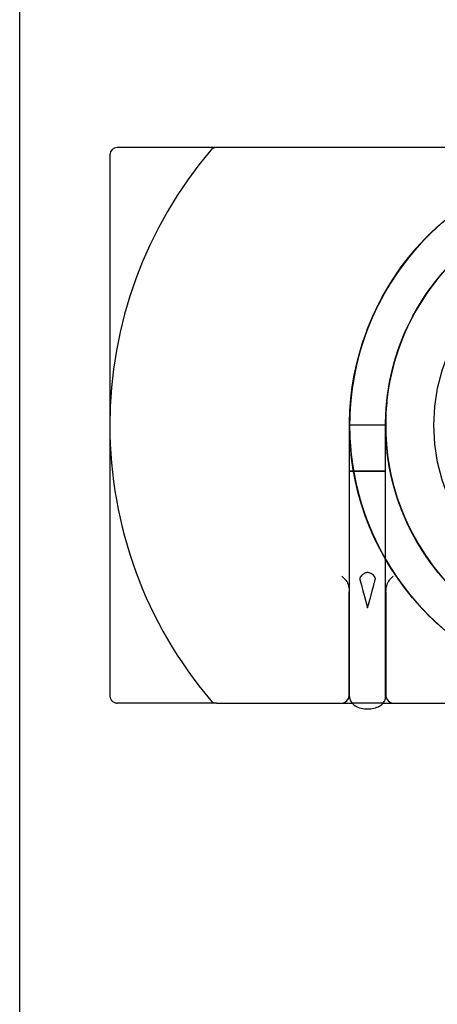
# Model space of a CAD drawing. Header units: inches. Extents: x 0 to 162, y 0 to 105.
# Tile 12 of 80: x 61.43 to 61.998, y 4.273 to 5.611. Entities that reach past the tile are written whole.
import ezdxf

# ---------------------------------------------------------------- set-up
doc = ezdxf.new("R2010")
doc.units = ezdxf.units.IN
doc.header["$LTSCALE"] = 8.904762
doc.header["$MEASUREMENT"] = 0
doc.linetypes.add('HIDDEN', pattern=[0.2, 0.1, -0.1])
doc.layers.get('0').update_dxf_attribs({"linetype": 'CONTINUOUS'})
doc.layers.add('DEFAULT_2', color=8, linetype='HIDDEN')

msp = doc.modelspace()

# ---------------------------------------------------------------- linework, layer by layer
at = {"color": 7, "linetype": 'Continuous'}
for p, q in [((61.4304, 3.185), (61.4304, 6.185)), ((62.7883, 5.4375), (61.5629, 5.4375)), ((61.5529, 5.4275), (61.5529, 5.06)), ((61.9985, 5.3304), (61.9858, 5.3183)), ((61.9861, 5.3186), (61.974, 5.306)), ((61.9743, 5.3063), (61.9627, 5.2931)), ((61.9631, 5.2935), (61.9521, 5.2798)), ((61.9524, 5.2801), (61.9422, 5.2659)), ((61.9425, 5.2663), (61.9329, 5.2516)), ((61.9887, 5.2468), (61.9984, 5.2593)), ((61.9331, 5.252), (61.9243, 5.2369)), ((61.9799, 5.2342), (61.9889, 5.2471)), ((61.9245, 5.2373), (61.9163, 5.2218)), ((61.9717, 5.2211), (61.9801, 5.2345)), ((61.9165, 5.2222), (61.9091, 5.2063)), ((61.9641, 5.2076), (61.9719, 5.2215)), ((61.9093, 5.2068), (61.9026, 5.1906)), ((61.9572, 5.1938), (61.9643, 5.208)), ((61.951, 5.1797), (61.9574, 5.1942)), ((61.9028, 5.191), (61.8969, 5.1745)), ((61.9455, 5.1653), (61.9512, 5.1801)), ((61.8971, 5.175), (61.8919, 5.1582)), ((61.9408, 5.1507), (61.9457, 5.1657)), ((61.8921, 5.1587), (61.8877, 5.1417)), ((61.8878, 5.1421), (61.8843, 5.1249)), ((61.9367, 5.1358), (61.9409, 5.1511)), ((61.8844, 5.1254), (61.8816, 5.1081)), ((61.9333, 5.1207), (61.9368, 5.1362)), ((61.9308, 5.1055), (61.9334, 5.1211)), ((61.8817, 5.1086), (61.8798, 5.0911)), ((61.9289, 5.0902), (61.9308, 5.1059)), ((61.9295, 5.0953), (61.9301, 5.1005)), ((61.8798, 5.0916), (61.8787, 5.0741)), ((61.9278, 5.0748), (61.9289, 5.0906)), ((61.929, 5.0903), (61.9295, 5.0955)), ((61.8787, 5.0746), (61.8785, 5.0571)), ((61.9274, 5.0594), (61.9278, 5.0753)), ((61.9275, 5.0648), (61.928, 5.0777)), ((61.8784, 4.6913), (61.8784, 5.06)), ((61.9279, 5.044), (61.9274, 5.0598)), ((61.9275, 5.06), (61.9275, 5.0648)), ((61.8785, 5.0575), (61.879, 5.04)), ((61.879, 5.0405), (61.8803, 5.023)), ((61.929, 5.0286), (61.9278, 5.0444)), ((61.8803, 5.0235), (61.8825, 5.0061)), ((61.9309, 5.0133), (61.929, 5.0291)), ((61.8824, 5.0066), (61.8854, 4.9893)), ((61.9336, 4.9981), (61.9309, 5.0137)), ((61.937, 4.9831), (61.9335, 4.9986)), ((61.8853, 4.9898), (61.8891, 4.9726)), ((61.9411, 4.9682), (61.9369, 4.9835)), ((61.889, 4.9731), (61.8935, 4.9562)), ((61.9459, 4.9536), (61.941, 4.9686)), ((61.8934, 4.9566), (61.8988, 4.9399)), ((61.9515, 4.9392), (61.9458, 4.954)), ((61.8986, 4.9404), (61.9048, 4.924)), ((61.9577, 4.9251), (61.9513, 4.9396)), ((61.9046, 4.9244), (61.9115, 4.9083)), ((61.9647, 4.9113), (61.9576, 4.9255)), ((61.9723, 4.8979), (61.9645, 4.9117)), ((61.9113, 4.9087), (61.919, 4.893)), ((61.9805, 4.8849), (61.972, 4.8983)), ((61.9188, 4.8934), (61.9271, 4.878)), ((61.9894, 4.8723), (61.9803, 4.8852)), ((61.9269, 4.8784), (61.936, 4.8634)), ((61.9274, 4.6913), (61.9274, 4.8775)), ((61.9988, 4.8601), (61.9891, 4.8726)), ((61.9357, 4.8638), (61.9455, 4.8493)), ((61.8726, 4.8503), (61.8679, 4.855)), ((61.9333, 4.8503), (61.9379, 4.855)), ((61.9453, 4.8497), (61.9557, 4.8356)), ((61.8779, 4.6925), (61.8779, 4.8336)), ((61.9279, 4.8336), (61.9279, 4.6925)), ((61.9554, 4.836), (61.9665, 4.8224)), ((61.9662, 4.8228), (61.978, 4.8097)), ((61.9776, 4.8101), (61.99, 4.7976)), ((61.9896, 4.7979), (62.0025, 4.786)), ((61.6976, 4.6825), (61.8817, 4.6825)), ((61.9241, 4.6825), (62.9229, 4.6825))]:
    msp.add_line(p, q, dxfattribs=at)
for points in [[(61.9025, 5.1902), (61.9086, 5.2051), (61.9154, 5.2198), (61.9228, 5.2342), (61.9308, 5.2482), (61.9395, 5.2619), (61.9487, 5.2751), (61.9585, 5.288), (61.9689, 5.3003), (61.9798, 5.3123), (61.9913, 5.3237), (62.0032, 5.3346), (62.0156, 5.3449), (62.0285, 5.3547), (62.0418, 5.3639), (62.0554, 5.3726), (62.0695, 5.3806), (62.0839, 5.3879), (62.0986, 5.3947)], [(61.9275, 5.0541), (61.9276, 5.0686), (61.9283, 5.0831), (61.9297, 5.0975), (61.9317, 5.1118), (61.9344, 5.1261), (61.9378, 5.1402), (61.9418, 5.1541), (61.9464, 5.1678), (61.9517, 5.1813), (61.9576, 5.1945), (61.9641, 5.2075), (61.9711, 5.2201), (61.9788, 5.2325), (61.987, 5.2444), (61.9957, 5.256), (62.0049, 5.2671)], [(61.9295, 5.0955), (61.9316, 5.1108), (61.9344, 5.1259), (61.938, 5.1409), (61.9423, 5.1557), (61.9473, 5.1702), (61.9531, 5.1845), (61.9595, 5.1985), (61.9666, 5.2122), (61.9744, 5.2255), (61.9828, 5.2384), (61.9918, 5.2509), (62.0014, 5.2629)], [(61.9301, 5.1005), (61.9324, 5.1157), (61.9355, 5.1308), (61.9393, 5.1457), (61.9439, 5.1605), (61.9491, 5.1749), (61.9551, 5.1891), (61.9617, 5.203), (61.9691, 5.2166), (61.977, 5.2298), (61.9856, 5.2425), (61.9948, 5.2549), (62.0047, 5.2668)], [(61.9192, 4.8925), (61.9121, 4.907), (61.9056, 4.9219), (61.8998, 4.937), (61.8947, 4.9523), (61.8903, 4.9678), (61.8866, 4.9836), (61.8835, 4.9994), (61.8812, 5.0154), (61.8796, 5.0315), (61.8787, 5.0476), (61.8785, 5.0638), (61.879, 5.08), (61.8802, 5.0961), (61.8822, 5.1121), (61.8849, 5.1281), (61.8882, 5.1439), (61.8923, 5.1595), (61.8971, 5.175)], [(62.0019, 4.8564), (61.9923, 4.8684), (61.9832, 4.8809), (61.9748, 4.8938), (61.967, 4.9071), (61.9599, 4.9207), (61.9534, 4.9347), (61.9476, 4.949), (61.9426, 4.9635), (61.9382, 4.9783), (61.9346, 4.9933), (61.9317, 5.0084), (61.9295, 5.0237), (61.9281, 5.039), (61.9275, 5.0544), (61.9276, 5.0698), (61.9282, 5.0802)], [(61.9371, 4.9825), (61.9339, 4.9966), (61.9313, 5.0108), (61.9294, 5.0252), (61.9281, 5.0396)], [(61.8784, 4.9977), (61.8786, 4.9977), (61.8789, 4.9977), (61.8794, 4.9977), (61.8801, 4.9977), (61.8839, 4.9976)], [(62.0032, 4.8549), (61.994, 4.8662), (61.9854, 4.8778), (61.9773, 4.8898), (61.9698, 4.9022), (61.9628, 4.9149), (61.9564, 4.9279), (61.9507, 4.9412), (61.9455, 4.9547), (61.941, 4.9685)], [(62.0916, 4.7284), (62.077, 4.7354), (62.0628, 4.7431), (62.0489, 4.7514), (62.0355, 4.7603), (62.0224, 4.7698), (62.0097, 4.7799), (61.9975, 4.7905), (61.9858, 4.8016), (61.9746, 4.8133), (61.964, 4.8254), (61.9538, 4.838), (61.9443, 4.8511), (61.9353, 4.8645), (61.9269, 4.8783)], [(61.8726, 4.8503), (61.8734, 4.8494), (61.8742, 4.8483), (61.875, 4.847), (61.8757, 4.8455), (61.8764, 4.8438), (61.877, 4.8417), (61.8775, 4.8394), (61.8778, 4.8366), (61.8779, 4.8336)], [(61.9279, 4.8336), (61.9281, 4.8366), (61.9284, 4.8394), (61.9289, 4.8417), (61.9295, 4.8438), (61.9302, 4.8455), (61.9309, 4.847), (61.9317, 4.8483), (61.9325, 4.8494), (61.9333, 4.8503)], [(61.8784, 4.6913), (61.8785, 4.6898), (61.8788, 4.6884), (61.8792, 4.6869), (61.8798, 4.6854), (61.8806, 4.684), (61.8816, 4.6826)], [(61.9237, 4.6819), (61.9247, 4.6831), (61.9255, 4.6844), (61.9262, 4.6857), (61.9267, 4.6871), (61.9271, 4.6885), (61.9274, 4.6899), (61.9274, 4.6913)], [(61.8816, 4.6826), (61.8829, 4.6813), (61.8843, 4.68), (61.886, 4.6788), (61.8879, 4.6778), (61.8899, 4.6768), (61.8921, 4.6761), (61.8942, 4.6755), (61.8964, 4.6751), (61.8986, 4.6748), (61.9008, 4.6746), (61.9029, 4.6745)], [(61.9029, 4.6745), (61.9051, 4.6746), (61.9072, 4.6748), (61.9093, 4.6751), (61.9114, 4.6755), (61.9135, 4.676), (61.9155, 4.6767), (61.9175, 4.6775), (61.9194, 4.6785), (61.921, 4.6796), (61.9224, 4.6807), (61.9237, 4.6819)]]:
    msp.add_lwpolyline(points, dxfattribs=at)
for centre, radius, start, end in [((61.5629, 5.4275), 0.01, 90, 180), ((62.1319, 5.06), 0.579, 180, 220.2351), ((61.6976, 4.6925), 0.01, 220.2351, 270), ((61.8679, 4.6925), 0.01, 270, 360), ((61.9379, 4.6925), 0.01, 180, 270)]:
    msp.add_arc(centre, radius, start, end, dxfattribs=at)
at = {"layer": 'DEFAULT_2', "color": 8, "linetype": 'HIDDEN'}
for p, q in [((62.0002, 5.3319), (61.9875, 5.32)), ((62.0013, 5.3329), (61.9886, 5.3211)), ((61.9876, 5.3201), (61.9756, 5.3077)), ((61.9887, 5.3212), (61.9767, 5.3089)), ((61.9799, 5.3124), (61.9798, 5.3123)), ((61.9914, 5.3238), (61.9913, 5.3237)), ((61.9757, 5.3078), (61.9642, 5.2949)), ((61.9767, 5.309), (61.9653, 5.2962)), ((61.969, 5.3004), (61.9689, 5.3003)), ((61.9643, 5.295), (61.9535, 5.2815)), ((61.9586, 5.2881), (61.9585, 5.288)), ((61.9536, 5.2816), (61.9434, 5.2676)), ((61.9546, 5.283), (61.9444, 5.2691)), ((61.9488, 5.2752), (61.9487, 5.2751)), ((61.9525, 5.2803), (61.9524, 5.2801)), ((61.9435, 5.2678), (61.9339, 5.2533)), ((61.9445, 5.2692), (61.9349, 5.2548)), ((61.9395, 5.262), (61.9395, 5.2619)), ((61.9425, 5.2664), (61.9422, 5.2659)), ((61.934, 5.2535), (61.9252, 5.2386)), ((61.935, 5.255), (61.926, 5.2401)), ((61.9309, 5.2483), (61.9308, 5.2482)), ((61.9253, 5.2387), (61.9171, 5.2234)), ((61.9262, 5.2404), (61.9179, 5.225)), ((61.9228, 5.2343), (61.9228, 5.2342)), ((61.9172, 5.2236), (61.9098, 5.2079)), ((61.9181, 5.2254), (61.9105, 5.2095)), ((61.9154, 5.22), (61.9154, 5.2198)), ((61.9099, 5.2081), (61.9032, 5.1921)), ((61.9108, 5.21), (61.9039, 5.1937)), ((61.9087, 5.2053), (61.9086, 5.2051)), ((61.9666, 5.2122), (61.9666, 5.2122)), ((61.9033, 5.1923), (61.8974, 5.176)), ((61.9595, 5.1985), (61.9595, 5.1985)), ((61.953, 5.1844), (61.9531, 5.1845)), ((61.8974, 5.1761), (61.8923, 5.1596)), ((61.8971, 5.1751), (61.8971, 5.175)), ((61.9473, 5.1701), (61.9473, 5.1702)), ((61.8924, 5.1598), (61.888, 5.143)), ((61.8919, 5.1582), (61.8919, 5.1581)), ((61.8923, 5.1596), (61.8923, 5.1595)), ((61.9423, 5.1556), (61.9423, 5.1557)), ((61.8881, 5.1432), (61.8845, 5.1262)), ((61.8877, 5.1417), (61.8877, 5.1415)), ((61.8845, 5.1264), (61.8818, 5.1093)), ((61.8843, 5.1249), (61.8842, 5.1247)), ((61.8849, 5.1282), (61.8849, 5.1281)), ((61.9344, 5.1258), (61.9344, 5.1259)), ((61.8822, 5.1123), (61.8822, 5.1121)), ((61.8818, 5.1095), (61.8799, 5.0922)), ((61.8816, 5.1081), (61.8816, 5.1077)), ((61.9315, 5.1106), (61.9316, 5.1108)), ((61.8799, 5.0924), (61.8788, 5.0751)), ((61.8798, 5.0911), (61.8797, 5.0907)), ((61.8803, 5.0962), (61.8802, 5.0961)), ((61.9281, 5.08), (61.929, 5.0903)), ((61.9294, 5.0953), (61.9295, 5.0955)), ((61.8788, 5.0768), (61.8784, 5.06)), ((61.8788, 5.0753), (61.8785, 5.058)), ((61.8787, 5.0741), (61.8787, 5.0736)), ((61.879, 5.0801), (61.879, 5.08)), ((61.5529, 5.06), (61.5529, 4.6925)), ((61.9274, 5.06), (61.8784, 5.06)), ((61.8785, 5.0639), (61.8785, 5.0638)), ((61.8785, 5.0582), (61.879, 5.0408)), ((61.9274, 4.8775), (61.9274, 5.06)), ((61.9275, 5.0646), (61.9275, 5.0648)), ((61.9276, 5.0491), (61.9275, 5.06)), ((61.8785, 5.0571), (61.8785, 5.0564)), ((61.8787, 5.0478), (61.8787, 5.0476)), ((61.9285, 5.0337), (61.9276, 5.0494)), ((61.8789, 5.041), (61.8803, 5.0237)), ((61.8796, 5.0316), (61.8796, 5.0315)), ((61.9302, 5.0184), (61.9285, 5.034)), ((61.9326, 5.0032), (61.9302, 5.0187)), ((61.8812, 5.0156), (61.8812, 5.0154)), ((61.881, 4.9977), (61.8794, 4.9977)), ((61.8882, 4.9978), (61.881, 4.9977)), ((61.8835, 4.9996), (61.8835, 4.9994)), ((61.8839, 4.9976), (61.9029, 4.9976)), ((61.9118, 4.9978), (61.8882, 4.9978)), ((61.9029, 4.9976), (61.9177, 4.9976)), ((61.9238, 4.9977), (61.9118, 4.9978)), ((61.9177, 4.9976), (61.9249, 4.9977)), ((61.9249, 4.9977), (61.9265, 4.9977)), ((61.9358, 4.9881), (61.9326, 5.0035)), ((61.8865, 4.9837), (61.8866, 4.9836)), ((61.9396, 4.9732), (61.9357, 4.9884)), ((61.8889, 4.9733), (61.889, 4.9731)), ((61.8903, 4.968), (61.8903, 4.9678)), ((61.9442, 4.9584), (61.9395, 4.9735)), ((61.8934, 4.9567), (61.8986, 4.9404)), ((61.8947, 4.9524), (61.8947, 4.9523)), ((61.9496, 4.944), (61.9441, 4.9588)), ((61.9556, 4.9298), (61.9494, 4.9443)), ((61.8998, 4.9371), (61.8998, 4.937)), ((61.9623, 4.9159), (61.9554, 4.9301)), ((61.9056, 4.922), (61.9056, 4.9219)), ((61.9697, 4.9023), (61.9621, 4.9162)), ((61.912, 4.9072), (61.9121, 4.907)), ((61.9777, 4.8892), (61.9695, 4.9027)), ((61.9864, 4.8764), (61.9775, 4.8895)), ((61.9269, 4.8785), (61.9269, 4.8783)), ((61.9269, 4.8783), (61.9272, 4.8779)), ((61.9956, 4.8641), (61.9861, 4.8768)), ((61.9352, 4.8646), (61.9353, 4.8645)), ((61.936, 4.8634), (61.9457, 4.849)), ((61.936, 4.8634), (61.9361, 4.8633)), ((62.0055, 4.8523), (61.9954, 4.8644)), ((61.9442, 4.8512), (61.9443, 4.8511)), ((61.9537, 4.8381), (61.9538, 4.838)), ((61.9557, 4.8356), (61.9559, 4.8353)), ((61.9029, 4.8119), (61.9072, 4.8273)), ((61.9639, 4.8255), (61.964, 4.8254)), ((61.9665, 4.8224), (61.9668, 4.8221)), ((61.9745, 4.8134), (61.9746, 4.8133)), ((61.978, 4.8097), (61.9783, 4.8093)), ((61.9857, 4.8017), (61.9858, 4.8016)), ((61.99, 4.7976), (61.9904, 4.7972)), ((61.9903, 4.7973), (62.003, 4.7856)), ((61.6976, 4.6825), (61.5629, 4.6825)), ((61.9241, 4.6825), (61.8817, 4.6825))]:
    msp.add_line(p, q, dxfattribs=at)
for points in [[(62.0071, 5.3379), (61.9943, 5.3265), (61.9821, 5.3145), (61.9704, 5.302), (61.9593, 5.2889), (61.9488, 5.2753), (61.939, 5.2612), (61.9299, 5.2467), (61.9215, 5.2318), (61.9138, 5.2165), (61.9068, 5.2008), (61.9005, 5.1849), (61.895, 5.1686), (61.8903, 5.1521), (61.8863, 5.1355), (61.8832, 5.1186), (61.8808, 5.1016), (61.8793, 5.0845), (61.8785, 5.0674), (61.8786, 5.0503), (61.8794, 5.0331), (61.8811, 5.0161), (61.8812, 5.0154)], [(61.9989, 5.3307), (61.9864, 5.3189), (61.9745, 5.3066), (61.9632, 5.2937), (61.9631, 5.2935)], [(62.006, 5.3369), (61.9932, 5.3255), (61.981, 5.3134), (61.9694, 5.3008), (61.9689, 5.3003)], [(61.9767, 5.3089), (61.9653, 5.2962), (61.9545, 5.2829)], [(61.9585, 5.288), (61.9583, 5.2877), (61.9479, 5.2741), (61.9382, 5.26), (61.9291, 5.2454), (61.9208, 5.2304), (61.9131, 5.2151), (61.9062, 5.1994), (61.9, 5.1834), (61.8946, 5.1672), (61.8899, 5.1507), (61.886, 5.134), (61.8829, 5.1171), (61.8807, 5.1001), (61.8792, 5.083), (61.8785, 5.0659), (61.8786, 5.0487)], [(61.9344, 5.1261), (61.9345, 5.1266), (61.9382, 5.1415), (61.9425, 5.1563), (61.9476, 5.1709), (61.9533, 5.1851), (61.9598, 5.1991), (61.9669, 5.2128), (61.9747, 5.2261), (61.9831, 5.239), (61.9922, 5.2514), (62.0018, 5.2635), (62.012, 5.275)], [(61.9743, 5.2255), (61.9827, 5.2384), (61.9918, 5.2509), (62.0014, 5.2629), (62.0116, 5.2745)], [(61.9981, 4.861), (61.9887, 4.8732), (61.9799, 4.8859), (61.9717, 4.8989), (61.9641, 4.9124), (61.9573, 4.9261), (61.9511, 4.9402), (61.9456, 4.9546), (61.9408, 4.9693), (61.9367, 4.9841), (61.9334, 4.9992), (61.9308, 5.0144), (61.9289, 5.0296), (61.9278, 5.045), (61.9274, 5.0604), (61.9278, 5.0758), (61.929, 5.0912), (61.9309, 5.1065), (61.9335, 5.1216), (61.9369, 5.1367), (61.941, 5.1515), (61.9458, 5.1661), (61.9514, 5.1805), (61.9576, 5.1946), (61.9645, 5.2084), (61.9721, 5.2218), (61.9803, 5.2348), (61.9892, 5.2474), (61.9986, 5.2596)], [(61.9281, 5.0396), (61.9281, 5.04), (61.9275, 5.0554), (61.9276, 5.0708), (61.9285, 5.0862), (61.9302, 5.1015), (61.9326, 5.1167), (61.9357, 5.1318), (61.9396, 5.1467), (61.9442, 5.1614), (61.9495, 5.1759), (61.9555, 5.19), (61.9622, 5.2039), (61.9695, 5.2174), (61.9776, 5.2306), (61.9862, 5.2434), (61.9955, 5.2557), (61.9957, 5.256)], [(61.992, 5.2513), (61.9835, 5.2396), (61.9756, 5.2275), (61.9682, 5.215), (61.9613, 5.2022), (61.9551, 5.1892), (61.9495, 5.1758), (61.9445, 5.1622), (61.9401, 5.1484), (61.9363, 5.1344), (61.9333, 5.1202)], [(61.9041, 5.1943), (61.8982, 5.1783), (61.893, 5.1621), (61.8886, 5.1456), (61.885, 5.1289), (61.8822, 5.1121), (61.8801, 5.0952), (61.8789, 5.0781), (61.8784, 5.0611), (61.8788, 5.044), (61.8799, 5.027), (61.8819, 5.0101), (61.8846, 4.9932), (61.8881, 4.9765), (61.8924, 4.96), (61.8975, 4.9437), (61.9033, 4.9277), (61.9099, 4.912), (61.9172, 4.8965), (61.9252, 4.8815), (61.9339, 4.8668), (61.9432, 4.8526), (61.9533, 4.8388), (61.9639, 4.8255), (61.9752, 4.8127), (61.9871, 4.8004), (61.9995, 4.7887)], [(61.9039, 5.1937), (61.8979, 5.1776), (61.8928, 5.1612), (61.8884, 5.1447), (61.8848, 5.1279), (61.882, 5.111), (61.88, 5.094), (61.8788, 5.0768)], [(61.9378, 5.1402), (61.938, 5.1408), (61.938, 5.1409)], [(61.9295, 5.0955), (61.9295, 5.0962), (61.9317, 5.1114), (61.9317, 5.1118)], [(61.929, 5.0916), (61.9279, 5.0771), (61.9275, 5.0627), (61.9277, 5.0482), (61.9285, 5.0337), (61.9301, 5.0193), (61.9323, 5.005), (61.9351, 4.9908), (61.9386, 4.9767), (61.9428, 4.9628), (61.9476, 4.9492), (61.953, 4.9357), (61.959, 4.9225), (61.9656, 4.9096), (61.9728, 4.8971), (61.9805, 4.8848), (61.9889, 4.873)], [(61.9275, 5.0648), (61.9275, 5.0654), (61.9281, 5.0808), (61.929, 5.0903)], [(61.9282, 5.0802), (61.9285, 5.0852), (61.9295, 5.0953)], [(61.9773, 4.8898), (61.9771, 4.8901), (61.9691, 4.9033), (61.9618, 4.9168), (61.9552, 4.9307), (61.9492, 4.9449), (61.9439, 4.9594), (61.9394, 4.9741), (61.9355, 4.989), (61.9324, 5.0041), (61.9301, 5.0193), (61.9285, 5.0347), (61.9276, 5.05), (61.9275, 5.06)], [(61.8785, 5.0564), (61.879, 5.0393), (61.8804, 5.0222), (61.8826, 5.0052), (61.8856, 4.9883), (61.8893, 4.9716), (61.8939, 4.955), (61.8992, 4.9387), (61.9053, 4.9227), (61.9121, 4.907), (61.9197, 4.8916), (61.928, 4.8766), (61.9369, 4.862), (61.9466, 4.8478), (61.9569, 4.8341), (61.9678, 4.8209), (61.9794, 4.8082), (61.9915, 4.7961), (62.0042, 4.7846)], [(61.8786, 5.0487), (61.8796, 5.0316), (61.8813, 5.0145), (61.8838, 4.9976), (61.8872, 4.9808), (61.8913, 4.9641), (61.8962, 4.9477), (61.9018, 4.9315), (61.9083, 4.9156), (61.9154, 4.9), (61.9233, 4.8848), (61.9319, 4.87), (61.9412, 4.8555), (61.9511, 4.8416), (61.9617, 4.8281), (61.9729, 4.8151), (61.9848, 4.8027), (61.9972, 4.7908), (61.9975, 4.7905)], [(61.8802, 5.0239), (61.8823, 5.0069), (61.8852, 4.99), (61.889, 4.9731)], [(62.0831, 4.788), (62.0702, 4.796), (62.0575, 4.8048), (62.0452, 4.8141), (62.0335, 4.8241), (62.0222, 4.8346), (62.0115, 4.8456), (62.0013, 4.8572), (61.9917, 4.8692), (61.9827, 4.8817), (61.9743, 4.8946), (61.9665, 4.9079), (61.9594, 4.9216), (61.953, 4.9356), (61.9473, 4.9499), (61.9423, 4.9645), (61.938, 4.9793), (61.9344, 4.9942), (61.9315, 5.0094), (61.9294, 5.0246), (61.9294, 5.0252)], [(61.8794, 4.9977), (61.8789, 4.9977), (61.8786, 4.9977), (61.8784, 4.9977)], [(61.8835, 4.9994), (61.8836, 4.9991), (61.8868, 4.9823), (61.8909, 4.9656), (61.8957, 4.9492), (61.9013, 4.9329), (61.9077, 4.917), (61.9148, 4.9014), (61.9226, 4.8862), (61.9311, 4.8713), (61.9403, 4.8568), (61.9502, 4.8428), (61.9608, 4.8293), (61.9719, 4.8163), (61.9837, 4.8038), (61.996, 4.7919), (62.0089, 4.7806), (62.0223, 4.7699), (62.0362, 4.7598), (62.0505, 4.7504), (62.0653, 4.7417), (62.0805, 4.7337)], [(61.9274, 4.9977), (61.9273, 4.9977), (61.927, 4.9977), (61.9265, 4.9977), (61.9258, 4.9977), (61.9238, 4.9977)], [(61.9265, 4.9977), (61.927, 4.9977), (61.9273, 4.9977), (61.9274, 4.9977)], [(62.0494, 4.8108), (62.0375, 4.8205), (62.0261, 4.8309), (62.0151, 4.8417), (62.0048, 4.8531), (61.9949, 4.865), (61.9857, 4.8773), (61.9854, 4.8778)], [(61.9029, 4.8598), (61.902, 4.8597), (61.9011, 4.8596), (61.9002, 4.8593), (61.8992, 4.859), (61.8983, 4.8585), (61.8972, 4.8578), (61.8962, 4.8571), (61.8951, 4.8561), (61.894, 4.855)], [(61.9119, 4.855), (61.9108, 4.8561), (61.9097, 4.8571), (61.9086, 4.8579), (61.9076, 4.8585), (61.9066, 4.859), (61.9057, 4.8593), (61.9048, 4.8596), (61.9038, 4.8597), (61.9029, 4.8598)], [(61.894, 4.855), (61.8935, 4.8544), (61.8932, 4.8539), (61.8929, 4.8534), (61.8927, 4.8528), (61.8925, 4.8523), (61.8924, 4.8518), (61.8924, 4.8513), (61.8924, 4.8508), (61.8925, 4.8503)], [(61.8925, 4.8503), (61.8945, 4.8428), (61.8966, 4.8351), (61.8987, 4.8273), (61.9029, 4.8119)], [(61.9072, 4.8273), (61.9093, 4.8351), (61.9114, 4.8428), (61.9134, 4.8503)], [(61.9134, 4.8503), (61.9135, 4.8508), (61.9135, 4.8513), (61.9135, 4.8518), (61.9134, 4.8523), (61.9132, 4.8528), (61.913, 4.8533), (61.9127, 4.8539), (61.9124, 4.8544), (61.9119, 4.855)]]:
    msp.add_lwpolyline(points, dxfattribs=at)
msp.add_circle((62.2429, 5.06), 0.25, dxfattribs=at)
for centre, radius, start, end in [((62.1319, 5.06), 0.579, 139.7649, 180), ((61.6976, 5.4275), 0.01, 90, 139.7649), ((61.5629, 4.6925), 0.01, 180, 270)]:
    msp.add_arc(centre, radius, start, end, dxfattribs=at)

doc.saveas('drawing.dxf')
